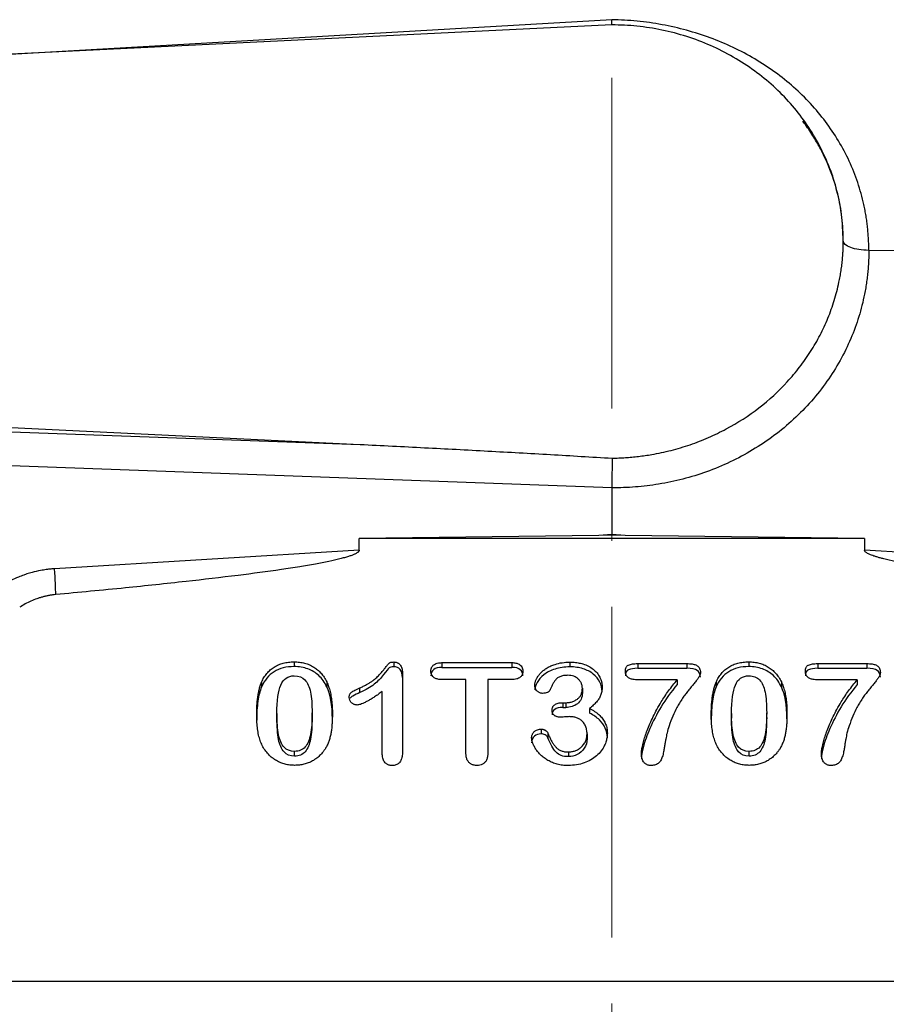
# Model space of a CAD drawing. Header units: inches. Extents: x 0.6 to 16.3, y 0.2 to 11.5.
# Tile 18 of 21: x 12 to 13.3, y 7.5 to 9. Entities that reach past the tile are written whole.
import ezdxf

# ---------------------------------------------------------------- set-up
doc = ezdxf.new("R2010")
doc.units = ezdxf.units.IN
doc.header["$MEASUREMENT"] = 0
doc.linetypes.add('CENTERX2', pattern=[0.8, 0.5, -0.1, 0.1, -0.1])
doc.styles.add('SLDTEXTSTYLE0', font='TXT', dxfattribs={"width": 0.75})
doc.dimstyles.new('SLDDIMSTYLE1', dxfattribs={"dimtxt": 0.137795, "dimasz": 0.14, "dimexe": 0, "dimexo": 0.0625, "dimgap": 0.034449, "dimtad": 0, "dimdec": 1, "dimlfac": 1.5, "dimrnd": 1e-09, "dimzin": 4, "dimdsep": 46, "dimtxsty": 'SLDTEXTSTYLE0', "dimblk1": 'CLOSED', "dimblk2": 'CLOSED', "dimsah": 1, "dimcen": 0.09, "dimadec": 0, "dimazin": 1, "dimtfac": 1, "dimtdec": 1, "dimtofl": 0, "dimtmove": 0, "dimatfit": 3, "dimldrblk": 'CLOSED', "dimfxl": 0, "dimfrac": 2, "dimtolj": 1, "dimtzin": 12, "dimarcsym": 0})

# ---------------------------------------------------------------- blocks, each defined once
blk = doc.blocks.new('_Closed')
at = {"color": 0, "linetype": 'ByBlock', "lineweight": -2}
for p, q in [((-1, 0.166667), (0, 0)), ((-1, 0.166667), (-1, -0.166667)), ((0, 0), (-1, -0.166667)), ((0, 0), (-1, 0))]:
    blk.add_line(p, q, dxfattribs=at)
blk = doc.blocks.new('_D_1')
at = {"color": 7, "linetype": 'Continuous', "lineweight": 0}
for p, q in [((14.2036, 11.0512), (14.1617, 11.0512)), ((14.1617, 11.0512), (14.1617, 10.8324)), ((14.5091, 11.0512), (14.5511, 11.0512)), ((14.5511, 11.0512), (14.5511, 10.8324)), ((12.9272, 9.6685), (12.9272, 10.8921)), ((15.6222, 8.3774), (15.6222, 10.8921)), ((12.9272, 10.8527), (14.0408, 10.8527)), ((15.6222, 10.8527), (14.6719, 10.8527)), ((14.1617, 10.8324), (14.2036, 10.8324)), ((14.5511, 10.8324), (14.5091, 10.8324))]:
    blk.add_line(p, q, dxfattribs=at)
at = {"color": 7, "linetype": 'Continuous', "lineweight": 18, "xscale": 0.14, "yscale": 0.14}
for p, rotation in [((12.9272, 10.8527), 180.0000000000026), ((15.6222, 10.8527), 2.59533262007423e-12)]:
    blk.add_blockref('_Closed', p, dxfattribs=dict(at, rotation=rotation))
at = {"color": 7, "linetype": 'Continuous', "lineweight": 18, "char_height": 0.1378, "attachment_point": 1, "style": 'SLDTEXTSTYLE0'}
for s, insert in [('103', (14.2036, 11.01)), ('4.0', (14.2291, 10.8039))]:
    blk.add_mtext(s, dxfattribs=dict(at, insert=insert))

msp = doc.modelspace()

# ---------------------------------------------------------------- linework, layer by layer
at = {"color": 7, "linetype": 'CENTERX2', "lineweight": 18}
msp.add_line((12.9272, 4.425), (12.9272, 11.1056), dxfattribs=at)
at = {"color": 8, "linetype": 'Continuous', "lineweight": 25}
msp.add_line((12.9272, 9.0131), (12.0179, 8.9607), dxfattribs=at)
at = {"color": 7, "linetype": 'Continuous', "lineweight": 25}
for p, q in [((12.9273, 9.0051), (12.9273, 9.0131)), ((12.9272, 9.0052), (11.0806, 8.9148)), ((13.277, 8.6785), (13.277, 8.6786)), ((13.8494, 8.6575), (13.3156, 8.6642)), ((11.0806, 8.4424), (12.5468, 8.3707)), ((12.0057, 8.3904), (12.5468, 8.3707)), ((12.9272, 8.3052), (12.005, 8.3388)), ((12.9272, 8.3052), (12.9272, 8.2344)), ((12.9073, 8.2331), (12.5454, 8.2286)), ((12.5454, 8.2109), (12.5454, 8.2286)), ((13.309, 8.2286), (12.5454, 8.2286)), ((12.9272, 8.2344), (12.9073, 8.2331)), ((12.9272, 8.2334), (12.9073, 8.2331)), ((12.9471, 8.2331), (12.9272, 8.2344)), ((12.9471, 8.2331), (12.9272, 8.2334)), ((13.309, 8.2286), (12.9471, 8.2331)), ((13.309, 8.2286), (13.309, 8.2109)), ((12.5454, 8.2109), (12.085, 8.1826)), ((13.7695, 8.1826), (13.309, 8.2109)), ((12.4469, 8.0419), (12.4469, 8.0347)), ((12.5976, 8.0417), (12.5976, 8.0345)), ((13.134, 8.0419), (13.134, 8.0347)), ((12.6704, 8.0407), (12.7759, 8.0407)), ((12.6704, 8.0407), (12.6704, 8.0335)), ((12.6704, 8.0335), (12.7759, 8.0335)), ((12.7759, 8.0407), (12.7759, 8.0335)), ((12.8637, 8.0414), (12.8637, 8.0343)), ((12.9663, 8.0392), (13.0407, 8.0392)), ((12.9663, 8.0392), (12.9663, 8.0321)), ((12.9663, 8.0321), (13.0407, 8.0321)), ((13.0407, 8.0392), (13.0407, 8.0321)), ((13.2383, 8.0392), (13.3128, 8.0392)), ((13.2383, 8.0392), (13.2383, 8.0321)), ((13.2383, 8.0321), (13.3128, 8.0321)), ((13.3128, 8.0392), (13.3128, 8.0321)), ((12.6107, 8.0256), (12.6107, 7.9061)), ((12.7066, 8.0151), (12.6704, 8.0151)), ((12.7066, 7.9039), (12.7066, 8.0151)), ((12.7397, 8.0151), (12.7397, 7.9039)), ((12.7759, 8.0151), (12.7397, 8.0151)), ((13.0261, 8.0147), (12.9663, 8.0147)), ((13.0261, 8.0147), (13.0261, 8.0076)), ((13.2982, 8.0147), (13.2383, 8.0147)), ((13.2982, 8.0147), (13.2982, 8.0076)), ((12.3977, 8.0111), (12.3977, 8.004)), ((12.4963, 8.0115), (12.4963, 8.0043)), ((12.5463, 7.9954), (12.5463, 8.0025)), ((12.5803, 7.902), (12.5803, 7.997)), ((12.8826, 8.0019), (12.8826, 7.9948)), ((13.0848, 8.0111), (13.0848, 8.004)), ((13.1834, 8.0115), (13.1834, 8.0043)), ((12.8529, 7.9801), (12.8574, 7.9801)), ((12.8529, 7.9801), (12.8529, 7.9729)), ((12.8529, 7.9729), (12.8574, 7.9729)), ((12.8574, 7.9801), (12.8574, 7.9729)), ((12.8936, 7.9714), (12.8936, 7.9642)), ((12.421, 7.964), (12.421, 7.9569)), ((12.4741, 7.9577), (12.4741, 7.9649)), ((13.1081, 7.964), (13.1081, 7.9569)), ((13.1612, 7.9577), (13.1612, 7.9649)), ((12.8205, 7.9401), (12.8205, 7.933)), ((12.8304, 7.9342), (12.8304, 7.9271)), ((12.8897, 7.9328), (12.8897, 7.9256)), ((12.4475, 7.8993), (12.4475, 7.9065)), ((12.8615, 7.9056), (12.8615, 7.8985)), ((13.1346, 7.8993), (13.1346, 7.9065)), ((11.7987, 7.559), (14.0551, 7.559))]:
    msp.add_line(p, q, dxfattribs=at)
for points, knots in [([(13.3156, 8.6642), (13.3156, 8.6671), (13.3155, 8.6729), (13.3151, 8.6816), (13.3146, 8.6903), (13.3137, 8.699), (13.3127, 8.7076), (13.3114, 8.7162), (13.3099, 8.7248), (13.3064, 8.7419), (13.2994, 8.767), (13.2866, 8.7993), (13.2703, 8.8302), (13.2441, 8.869), (13.2036, 8.9128), (13.1543, 8.9485), (13.1107, 8.9716), (13.0762, 8.9861), (13.0402, 8.9976), (13.0094, 9.0047), (12.9843, 9.0088), (12.9654, 9.011), (12.9463, 9.0126), (12.9336, 9.0129), (12.9272, 9.0131)], [0, 0, 0, 0, 0.015445, 0.030884, 0.046324, 0.061776, 0.07725, 0.092756, 0.108303, 0.123901, 0.185893, 0.247975, 0.310053, 0.372289, 0.496882, 0.622072, 0.684944, 0.747856, 0.810832, 0.873842, 0.905346, 0.936824, 0.96835, 1, 1, 1, 1]), ([(13.2705, 8.6159), (13.2711, 8.6189), (13.2722, 8.6247), (13.2737, 8.6335), (13.2749, 8.6423), (13.2758, 8.6511), (13.2765, 8.66), (13.2769, 8.6689), (13.277, 8.6778), (13.2768, 8.6958), (13.2745, 8.7231), (13.267, 8.7589), (13.2553, 8.7937), (13.2345, 8.8377), (13.1994, 8.8878), (13.1534, 8.9297), (13.1112, 8.9571), (13.0768, 8.9745), (13.0406, 8.9883), (13.0094, 8.9964), (12.9841, 9.001), (12.9652, 9.0034), (12.9463, 9.0049), (12.9336, 9.0051), (12.9272, 9.0052)], [0, 0, 0, 0, 0.015487, 0.030939, 0.046367, 0.061783, 0.077198, 0.092624, 0.108072, 0.123553, 0.186827, 0.250123, 0.313397, 0.376693, 0.500006, 0.623318, 0.686592, 0.749888, 0.813162, 0.876458, 0.907377, 0.938212, 0.969056, 1, 1, 1, 1]), ([(13.2705, 8.6159), (13.2711, 8.6189), (13.2723, 8.6248), (13.2737, 8.6337), (13.2749, 8.6426), (13.2758, 8.6516), (13.2765, 8.6606), (13.2769, 8.6695), (13.2769, 8.6755), (13.277, 8.6785)], [0, 0, 0, 0, 0.143241, 0.286354, 0.429339, 0.572196, 0.714925, 0.857526, 1, 1, 1, 1]), ([(13.3156, 8.6642), (13.3156, 8.661), (13.3155, 8.6547), (13.3151, 8.6452), (13.3144, 8.6358), (13.3135, 8.6263), (13.3123, 8.6169), (13.3109, 8.6075), (13.3076, 8.5898), (13.3011, 8.5639), (13.2887, 8.5302), (13.2727, 8.4974), (13.246, 8.455), (13.2039, 8.4069), (13.152, 8.3681), (13.1063, 8.3436), (13.071, 8.329), (13.0348, 8.3178), (13.0045, 8.3114), (12.9804, 8.308), (12.9628, 8.3063), (12.945, 8.3052), (12.9332, 8.3052), (12.9272, 8.3052)], [0, 0, 0, 0, 0.016684, 0.0333388, 0.0499756, 0.0666059, 0.0832409, 0.0998921, 0.1165708, 0.1783097, 0.2400731, 0.3043777, 0.3687081, 0.4999063, 0.6311209, 0.6954479, 0.7598008, 0.8215713, 0.8833664, 0.9125422, 0.9416657, 0.9707981, 1, 1, 1, 1]), ([(12.9275, 8.35), (12.9308, 8.35), (12.9375, 8.3502), (12.9476, 8.3507), (12.9576, 8.3515), (12.9675, 8.3526), (12.9775, 8.3539), (12.994, 8.3565), (13.0169, 8.3614), (13.0456, 8.37), (13.0734, 8.3808), (13.1091, 8.3981), (13.1506, 8.4249), (13.1865, 8.4579), (13.2114, 8.4875), (13.2279, 8.511), (13.2423, 8.5358), (13.2523, 8.5574), (13.259, 8.5751), (13.2635, 8.5885), (13.2674, 8.6022), (13.2694, 8.6113), (13.2705, 8.6159)], [0, 0, 0, 0, 0.020874, 0.041712, 0.06253, 0.083345, 0.104173, 0.12503, 0.187464, 0.249901, 0.312456, 0.375009, 0.499679, 0.62469, 0.687215, 0.749736, 0.812312, 0.87489, 0.906187, 0.937433, 0.968684, 1, 1, 1, 1]), ([(12.5468, 8.3707), (12.5792, 8.3691), (12.6436, 8.3659), (12.7395, 8.3608), (12.834, 8.3555), (12.8965, 8.3518), (12.9275, 8.35)], [0, 0, 0, 0, 0.2554749, 0.5072983, 0.7554725, 1, 1, 1, 1]), ([(12.9275, 8.3501), (12.9275, 8.3493), (12.9275, 8.3478), (12.9275, 8.3453), (12.9275, 8.3425), (12.9275, 8.3396), (12.9275, 8.3364), (12.9275, 8.333), (12.9274, 8.3294), (12.9274, 8.3254), (12.9273, 8.3209), (12.9273, 8.316), (12.9272, 8.3106), (12.9272, 8.3071), (12.9272, 8.3052)], [0, 0, 0, 0, 0.067685, 0.13665, 0.206866, 0.278316, 0.351009, 0.425005, 0.500378, 0.581378, 0.671895, 0.771883, 0.881258, 1, 1, 1, 1]), ([(12.5454, 8.2109), (12.5454, 8.2107), (12.5453, 8.2101), (12.5449, 8.2093), (12.5443, 8.2086), (12.5435, 8.2078), (12.5425, 8.207), (12.5412, 8.2062), (12.5397, 8.2054), (12.538, 8.2045), (12.5361, 8.2037), (12.5339, 8.2029), (12.5315, 8.202), (12.5289, 8.2011), (12.526, 8.2002), (12.5229, 8.1994), (12.5196, 8.1985), (12.5119, 8.1965), (12.4984, 8.1934), (12.4781, 8.1895), (12.4542, 8.1855), (12.4152, 8.1795), (12.358, 8.1719), (12.2794, 8.1628), (12.1876, 8.1531), (12.1219, 8.1469), (12.0869, 8.1436)], [0, 0, 0, 0, 0.001753, 0.003661, 0.005827, 0.00832, 0.011186, 0.014454, 0.018147, 0.022276, 0.026854, 0.031886, 0.037379, 0.043337, 0.049764, 0.056661, 0.064031, 0.071875, 0.108516, 0.15287, 0.204977, 0.264856, 0.40639, 0.576068, 0.773929, 1, 1, 1, 1]), ([(13.7675, 8.1436), (13.747, 8.1455), (13.7073, 8.1493), (13.65, 8.1549), (13.597, 8.1605), (13.5483, 8.1659), (13.5039, 8.1711), (13.4638, 8.1762), (13.4294, 8.181), (13.4003, 8.1855), (13.3763, 8.1895), (13.356, 8.1934), (13.3419, 8.1966), (13.3329, 8.199), (13.3279, 8.2004), (13.3235, 8.2018), (13.3197, 8.2031), (13.3165, 8.2045), (13.3139, 8.2058), (13.3118, 8.2071), (13.3103, 8.2083), (13.3093, 8.2096), (13.3091, 8.2105), (13.309, 8.2109)], [0, 0, 0, 0, 0.132628, 0.256047, 0.37026, 0.475271, 0.571087, 0.657715, 0.735165, 0.795018, 0.847115, 0.891481, 0.92815, 0.940474, 0.951585, 0.961491, 0.970206, 0.977748, 0.984144, 0.98944, 0.99372, 0.99714, 1, 1, 1, 1]), ([(12.085, 8.1826), (12.0831, 8.1825), (12.079, 8.1822), (12.0719, 8.1814), (12.0623, 8.1798), (12.0526, 8.1776), (12.0441, 8.1751), (12.0372, 8.1728), (12.029, 8.1696), (12.0177, 8.1645), (12.0096, 8.1597), (12.005, 8.157)], [0, 0, 0, 0, 0.064682, 0.147308, 0.248939, 0.406653, 0.500055, 0.560465, 0.663851, 0.810501, 1, 1, 1, 1]), ([(12.0869, 8.1436), (12.0853, 8.1435), (12.082, 8.1431), (12.0771, 8.1424), (12.0723, 8.1414), (12.0676, 8.1403), (12.0629, 8.139), (12.0567, 8.1369), (12.0491, 8.1339), (12.0404, 8.1296), (12.0349, 8.1262), (12.0322, 8.1245)], [0, 0, 0, 0, 0.083673, 0.167006, 0.250154, 0.333276, 0.416526, 0.500063, 0.666838, 0.833061, 1, 1, 1, 1]), ([(12.3977, 8.0111), (12.3983, 8.0123), (12.3994, 8.0148), (12.4013, 8.0182), (12.4035, 8.0214), (12.4058, 8.0244), (12.4083, 8.0272), (12.4109, 8.0297), (12.4138, 8.032), (12.4179, 8.0348), (12.4234, 8.0377), (12.4307, 8.0401), (12.4386, 8.0416), (12.444, 8.0418), (12.4469, 8.0419)], [0, 0, 0, 0, 0.067872, 0.133568, 0.19738, 0.259627, 0.320651, 0.380817, 0.440504, 0.500101, 0.619228, 0.740342, 0.866392, 1, 1, 1, 1]), ([(12.4469, 8.0419), (12.4483, 8.0419), (12.451, 8.0418), (12.4551, 8.0415), (12.459, 8.0408), (12.4628, 8.04), (12.4665, 8.0389), (12.47, 8.0376), (12.4734, 8.036), (12.4776, 8.0335), (12.4826, 8.0299), (12.4879, 8.0246), (12.4925, 8.0185), (12.495, 8.0139), (12.4963, 8.0115)], [0, 0, 0, 0, 0.066815, 0.131673, 0.194865, 0.256703, 0.317523, 0.377675, 0.437524, 0.497439, 0.615692, 0.737167, 0.864504, 1, 1, 1, 1]), ([(12.5463, 8.0025), (12.548, 8.0033), (12.5514, 8.0048), (12.5562, 8.0073), (12.5605, 8.0098), (12.5644, 8.0123), (12.5687, 8.0155), (12.5732, 8.0195), (12.578, 8.0245), (12.5819, 8.0292), (12.585, 8.0332), (12.5873, 8.0361), (12.589, 8.0382), (12.5903, 8.0397), (12.5916, 8.0407), (12.5933, 8.0413), (12.5953, 8.0416), (12.5968, 8.0416), (12.5976, 8.0417)], [0, 0, 0, 0, 0.085384, 0.165416, 0.240281, 0.310206, 0.375466, 0.480105, 0.584628, 0.68966, 0.761197, 0.818056, 0.860253, 0.887826, 0.909043, 0.93401, 0.96407, 1, 1, 1, 1]), ([(12.5976, 8.0417), (12.5983, 8.0416), (12.5995, 8.0416), (12.6013, 8.0412), (12.603, 8.0406), (12.6045, 8.0398), (12.6059, 8.0387), (12.6081, 8.0364), (12.6103, 8.032), (12.6106, 8.0279), (12.6107, 8.0256)], [0, 0, 0, 0, 0.079284, 0.154584, 0.227617, 0.300263, 0.374432, 0.45192, 0.70185, 1, 1, 1, 1]), ([(13.0848, 8.0111), (13.0854, 8.0123), (13.0865, 8.0148), (13.0884, 8.0182), (13.0906, 8.0214), (13.0929, 8.0244), (13.0953, 8.0272), (13.098, 8.0297), (13.1009, 8.032), (13.1049, 8.0348), (13.1105, 8.0377), (13.1178, 8.0401), (13.1257, 8.0416), (13.1311, 8.0418), (13.134, 8.0419)], [0, 0, 0, 0, 0.067872, 0.133568, 0.19738, 0.259627, 0.320651, 0.380817, 0.440504, 0.500101, 0.619228, 0.740342, 0.866392, 1, 1, 1, 1]), ([(13.134, 8.0419), (13.1354, 8.0419), (13.1381, 8.0418), (13.1422, 8.0415), (13.1461, 8.0408), (13.1499, 8.04), (13.1536, 8.0389), (13.1571, 8.0376), (13.1605, 8.036), (13.1647, 8.0335), (13.1697, 8.0299), (13.175, 8.0246), (13.1796, 8.0185), (13.1821, 8.0139), (13.1834, 8.0115)], [0, 0, 0, 0, 0.066815, 0.131673, 0.194865, 0.256703, 0.317523, 0.377675, 0.437524, 0.497439, 0.615692, 0.737167, 0.864504, 1, 1, 1, 1]), ([(12.4469, 8.0347), (12.4352, 8.0347), (12.4252, 8.0321), (12.4085, 8.0217), (12.4021, 8.014), (12.3977, 8.004)], [-2, -2, -2, -2, -1, -1, 0, 0, 0, 0]), ([(12.4963, 8.0043), (12.493, 8.011), (12.489, 8.0166), (12.4795, 8.0255), (12.474, 8.0289), (12.4615, 8.0336), (12.4545, 8.0347), (12.4469, 8.0347)], [-3, -3, -3, -3, -2, -2, -1, -1, 0, 0, 0, 0]), ([(12.5976, 8.0345), (12.5941, 8.0345), (12.5917, 8.0339), (12.5892, 8.0314), (12.5865, 8.028), (12.5781, 8.0172), (12.5733, 8.0123), (12.5626, 8.0035), (12.5553, 7.9993), (12.5463, 7.9954)], [-4, -4, -4, -4, -3, -3, -2, -2, -1, -1, 0, 0, 0, 0]), ([(12.6107, 8.0184), (12.6107, 8.0234), (12.6095, 8.0273), (12.6048, 8.0331), (12.6016, 8.0345), (12.5976, 8.0345)], [-2, -2, -2, -2, -1, -1, 0, 0, 0, 0]), ([(12.6536, 8.0279), (12.6536, 8.0285), (12.6537, 8.0298), (12.6541, 8.0316), (12.6547, 8.0332), (12.6555, 8.0347), (12.6566, 8.0361), (12.6589, 8.0382), (12.6636, 8.0404), (12.668, 8.0406), (12.6704, 8.0407)], [0, 0, 0, 0, 0.083363, 0.161969, 0.237282, 0.310962, 0.384782, 0.460502, 0.703623, 1, 1, 1, 1]), ([(12.6704, 8.0335), (12.665, 8.0335), (12.6608, 8.0324), (12.6551, 8.0278), (12.6536, 8.0247), (12.6536, 8.0207)], [-2, -2, -2, -2, -1, -1, 0, 0, 0, 0]), ([(12.6704, 8.0151), (12.6693, 8.0151), (12.6673, 8.0152), (12.6644, 8.0156), (12.6618, 8.0163), (12.6596, 8.0173), (12.6573, 8.0188), (12.6553, 8.0211), (12.6538, 8.0243), (12.6537, 8.0267), (12.6536, 8.0279)], [0, 0, 0, 0, 0.1317816, 0.2505614, 0.3580534, 0.4565624, 0.549067, 0.6952059, 0.8413754, 1, 1, 1, 1]), ([(12.7759, 8.0407), (12.777, 8.0407), (12.7791, 8.0406), (12.7821, 8.0402), (12.7846, 8.0395), (12.7869, 8.0385), (12.7891, 8.0369), (12.7912, 8.0346), (12.7926, 8.0314), (12.7928, 8.0291), (12.7929, 8.0279)], [0, 0, 0, 0, 0.133219, 0.25309, 0.361369, 0.460426, 0.553346, 0.699642, 0.844505, 1, 1, 1, 1]), ([(12.7929, 8.0207), (12.7929, 8.0245), (12.7915, 8.0276), (12.786, 8.0323), (12.7817, 8.0335), (12.7759, 8.0335)], [-2, -2, -2, -2, -1, -1, 0, 0, 0, 0]), ([(12.7929, 8.0279), (12.7928, 8.0273), (12.7928, 8.0261), (12.7924, 8.0243), (12.7919, 8.0227), (12.791, 8.0212), (12.79, 8.0198), (12.7877, 8.0176), (12.783, 8.0154), (12.7785, 8.0152), (12.7759, 8.0151)], [0, 0, 0, 0, 0.0813365, 0.1583226, 0.2323327, 0.3049102, 0.3776899, 0.4522932, 0.6949095, 1, 1, 1, 1]), ([(12.8107, 8.0065), (12.8107, 8.0071), (12.8108, 8.0084), (12.8111, 8.0103), (12.8116, 8.0122), (12.8123, 8.0141), (12.8131, 8.016), (12.8146, 8.0187), (12.8169, 8.0221), (12.8203, 8.0259), (12.8245, 8.0296), (12.8294, 8.033), (12.8351, 8.0359), (12.8426, 8.0387), (12.8522, 8.041), (12.8598, 8.0413), (12.8637, 8.0414)], [0, 0, 0, 0, 0.027611, 0.055975, 0.085334, 0.115906, 0.147883, 0.181434, 0.252001, 0.327108, 0.407882, 0.493426, 0.583792, 0.680406, 0.834347, 1, 1, 1, 1]), ([(12.8637, 8.0343), (12.8555, 8.0343), (12.8481, 8.0332), (12.8346, 8.0288), (12.829, 8.0259), (12.82, 8.0187), (12.8165, 8.0149), (12.8119, 8.0068), (12.8107, 8.003), (12.8107, 7.9994)], [-4, -4, -4, -4, -3, -3, -2, -2, -1, -1, 0, 0, 0, 0]), ([(12.8637, 8.0414), (12.8651, 8.0414), (12.868, 8.0414), (12.8721, 8.041), (12.8761, 8.0405), (12.8799, 8.0397), (12.8853, 8.0382), (12.892, 8.0356), (12.8992, 8.031), (12.9051, 8.0253), (12.9089, 8.0194), (12.9111, 8.0139), (12.9123, 8.0089), (12.9124, 8.0055), (12.9125, 8.0038)], [0, 0, 0, 0, 0.060356, 0.118779, 0.175482, 0.230695, 0.284672, 0.413641, 0.536787, 0.654573, 0.768771, 0.844613, 0.921158, 1, 1, 1, 1]), ([(12.9125, 7.9966), (12.9125, 8.0019), (12.9114, 8.0068), (12.9069, 8.016), (12.9035, 8.02), (12.8948, 8.027), (12.8896, 8.0296), (12.8776, 8.0333), (12.871, 8.0343), (12.8637, 8.0343)], [-4, -4, -4, -4, -3, -3, -2, -2, -1, -1, 0, 0, 0, 0]), ([(12.9476, 8.0279), (12.9477, 8.0286), (12.9477, 8.0301), (12.9481, 8.032), (12.9488, 8.0338), (12.9498, 8.0352), (12.951, 8.0363), (12.9529, 8.0373), (12.9554, 8.0381), (12.9586, 8.0388), (12.9622, 8.0392), (12.9649, 8.0392), (12.9663, 8.0392)], [0, 0, 0, 0, 0.09329, 0.176397, 0.251248, 0.320467, 0.387343, 0.455504, 0.567011, 0.693845, 0.837772, 1, 1, 1, 1]), ([(12.9663, 8.0321), (12.9604, 8.0321), (12.9558, 8.0314), (12.9493, 8.0286), (12.9476, 8.0255), (12.9476, 8.0207)], [-2, -2, -2, -2, -1, -1, 0, 0, 0, 0]), ([(12.9663, 8.0147), (12.9651, 8.0148), (12.9628, 8.0148), (12.9597, 8.0152), (12.9568, 8.0158), (12.9544, 8.0167), (12.9521, 8.0179), (12.9502, 8.0197), (12.9487, 8.022), (12.9478, 8.0248), (12.9477, 8.0268), (12.9476, 8.0279)], [0, 0, 0, 0, 0.13265, 0.252264, 0.36005, 0.457649, 0.54727, 0.652763, 0.758783, 0.872558, 1, 1, 1, 1]), ([(13.0407, 8.0392), (13.0421, 8.0392), (13.0446, 8.0392), (13.0482, 8.0388), (13.0514, 8.0382), (13.054, 8.0373), (13.0564, 8.0361), (13.0585, 8.0344), (13.06, 8.0319), (13.0609, 8.029), (13.061, 8.0269), (13.061, 8.0257)], [0, 0, 0, 0, 0.141423, 0.267, 0.377734, 0.475089, 0.561213, 0.660904, 0.762573, 0.873674, 1, 1, 1, 1]), ([(13.061, 8.0186), (13.061, 8.0234), (13.0594, 8.0268), (13.0531, 8.031), (13.0479, 8.0321), (13.0407, 8.0321)], [-2, -2, -2, -2, -1, -1, 0, 0, 0, 0]), ([(13.134, 8.0347), (13.1223, 8.0347), (13.1123, 8.0321), (13.0956, 8.0217), (13.0892, 8.014), (13.0848, 8.004)], [-2, -2, -2, -2, -1, -1, 0, 0, 0, 0]), ([(13.1834, 8.0043), (13.1801, 8.011), (13.1761, 8.0166), (13.1666, 8.0255), (13.1611, 8.0289), (13.1486, 8.0336), (13.1416, 8.0347), (13.134, 8.0347)], [-3, -3, -3, -3, -2, -2, -1, -1, 0, 0, 0, 0]), ([(13.2197, 8.0279), (13.2197, 8.0286), (13.2198, 8.0301), (13.2202, 8.032), (13.2208, 8.0338), (13.2218, 8.0352), (13.2231, 8.0363), (13.2249, 8.0373), (13.2274, 8.0381), (13.2306, 8.0388), (13.2343, 8.0392), (13.2369, 8.0392), (13.2383, 8.0392)], [0, 0, 0, 0, 0.09329, 0.176397, 0.251248, 0.320467, 0.387343, 0.455504, 0.567011, 0.693845, 0.837772, 1, 1, 1, 1]), ([(13.2383, 8.0321), (13.2324, 8.0321), (13.2279, 8.0314), (13.2213, 8.0286), (13.2197, 8.0255), (13.2197, 8.0207)], [-2, -2, -2, -2, -1, -1, 0, 0, 0, 0]), ([(13.2383, 8.0147), (13.2371, 8.0148), (13.2349, 8.0148), (13.2317, 8.0152), (13.2289, 8.0158), (13.2264, 8.0167), (13.2242, 8.0179), (13.2222, 8.0197), (13.2207, 8.022), (13.2198, 8.0248), (13.2197, 8.0268), (13.2197, 8.0279)], [0, 0, 0, 0, 0.13265, 0.252264, 0.36005, 0.457649, 0.54727, 0.652763, 0.758783, 0.872558, 1, 1, 1, 1]), ([(13.3128, 8.0392), (13.3141, 8.0392), (13.3167, 8.0392), (13.3203, 8.0388), (13.3234, 8.0382), (13.3261, 8.0373), (13.3285, 8.0361), (13.3305, 8.0344), (13.332, 8.0319), (13.3329, 8.029), (13.333, 8.0269), (13.3331, 8.0257)], [0, 0, 0, 0, 0.141423, 0.267, 0.377734, 0.475089, 0.561213, 0.660904, 0.762573, 0.873674, 1, 1, 1, 1]), ([(13.3331, 8.0186), (13.3331, 8.0234), (13.3315, 8.0268), (13.3251, 8.031), (13.3199, 8.0321), (13.3128, 8.0321)], [-2, -2, -2, -2, -1, -1, 0, 0, 0, 0]), ([(12.421, 7.964), (12.421, 7.9834), (12.4229, 7.9976), (12.4306, 8.0161), (12.4374, 8.0208), (12.4473, 8.0208)], [-2, -2, -2, -2, -1, -1, 0, 0, 0, 0]), ([(12.4473, 8.0208), (12.4541, 8.0208), (12.4595, 8.0187), (12.4673, 8.0104), (12.4701, 8.0043), (12.4733, 7.988), (12.4741, 7.9776), (12.4741, 7.9649)], [-3, -3, -3, -3, -2, -2, -1, -1, 0, 0, 0, 0]), ([(12.8606, 8.0215), (12.8595, 8.0215), (12.8573, 8.0214), (12.8542, 8.0211), (12.8513, 8.0204), (12.8486, 8.0195), (12.8462, 8.0183), (12.8441, 8.0168), (12.842, 8.0146), (12.8398, 8.0115), (12.8375, 8.0075), (12.8354, 8.0031), (12.834, 8.0002), (12.8333, 7.9988)], [0, 0, 0, 0, 0.086169, 0.164812, 0.236677, 0.308199, 0.379261, 0.443443, 0.505337, 0.614927, 0.742594, 0.874536, 1, 1, 1, 1]), ([(12.8826, 8.0019), (12.8826, 8.0027), (12.8825, 8.0042), (12.8822, 8.0063), (12.8815, 8.0084), (12.8807, 8.0104), (12.8796, 8.0123), (12.8782, 8.014), (12.8763, 8.0162), (12.8735, 8.0184), (12.8697, 8.0202), (12.8653, 8.0213), (12.8622, 8.0214), (12.8606, 8.0215)], [0, 0, 0, 0, 0.070498, 0.13895, 0.20617, 0.273019, 0.340369, 0.409078, 0.479949, 0.604041, 0.728259, 0.858524, 1, 1, 1, 1]), ([(12.9719, 7.9026), (12.972, 7.9036), (12.972, 7.9056), (12.9724, 7.9089), (12.973, 7.9126), (12.9739, 7.9166), (12.9752, 7.9221), (12.9774, 7.9294), (12.9807, 7.9385), (12.9848, 7.9486), (12.9897, 7.9592), (12.9954, 7.9702), (13.0029, 7.9833), (13.0129, 7.9985), (13.0216, 8.0092), (13.0261, 8.0147)], [0, 0, 0, 0, 0.0232819, 0.0496835, 0.0792869, 0.1121503, 0.148316, 0.2161469, 0.2936268, 0.3809225, 0.4748989, 0.5727061, 0.6745365, 0.8335328, 1, 1, 1, 1]), ([(13.061, 8.0257), (13.061, 8.0253), (13.061, 8.0244), (13.0606, 8.0229), (13.06, 8.0214), (13.0592, 8.0198), (13.0581, 8.018), (13.0569, 8.0161), (13.0547, 8.0132), (13.0514, 8.0091), (13.0471, 8.0038), (13.0426, 7.9984), (13.0382, 7.9928), (13.0339, 7.9866), (13.0295, 7.9799), (13.0244, 7.971), (13.0189, 7.9595), (13.0155, 7.95), (13.0137, 7.945)], [0, 0, 0, 0, 0.014103, 0.02978, 0.047279, 0.066778, 0.088405, 0.112256, 0.1384, 0.204409, 0.276075, 0.353402, 0.424586, 0.502207, 0.594049, 0.677321, 0.828789, 1, 1, 1, 1]), ([(13.1081, 7.964), (13.1081, 7.9834), (13.11, 7.9976), (13.1177, 8.0161), (13.1245, 8.0208), (13.1343, 8.0208)], [-2, -2, -2, -2, -1, -1, 0, 0, 0, 0]), ([(13.1343, 8.0208), (13.1412, 8.0208), (13.1466, 8.0187), (13.1544, 8.0104), (13.1571, 8.0043), (13.1604, 7.988), (13.1612, 7.9776), (13.1612, 7.9649)], [-3, -3, -3, -3, -2, -2, -1, -1, 0, 0, 0, 0]), ([(13.244, 7.9026), (13.244, 7.9036), (13.2441, 7.9056), (13.2445, 7.9089), (13.2451, 7.9126), (13.2459, 7.9166), (13.2473, 7.9221), (13.2494, 7.9294), (13.2527, 7.9385), (13.2568, 7.9486), (13.2617, 7.9592), (13.2674, 7.9702), (13.275, 7.9833), (13.2849, 7.9985), (13.2937, 8.0092), (13.2982, 8.0147)], [0, 0, 0, 0, 0.023282, 0.049684, 0.079287, 0.11215, 0.148316, 0.216147, 0.293627, 0.380922, 0.474899, 0.572706, 0.674536, 0.833533, 1, 1, 1, 1]), ([(13.3331, 8.0257), (13.3331, 8.0253), (13.333, 8.0244), (13.3326, 8.0229), (13.332, 8.0214), (13.3312, 8.0198), (13.3302, 8.018), (13.3289, 8.0161), (13.3267, 8.0132), (13.3234, 8.0091), (13.3192, 8.0038), (13.3147, 7.9984), (13.3102, 7.9928), (13.3059, 7.9866), (13.3016, 7.9799), (13.2964, 7.971), (13.291, 7.9595), (13.2876, 7.95), (13.2858, 7.945)], [0, 0, 0, 0, 0.014103, 0.02978, 0.047279, 0.066778, 0.088405, 0.112256, 0.1384, 0.204409, 0.276075, 0.353402, 0.424586, 0.502207, 0.594049, 0.677321, 0.828789, 1, 1, 1, 1]), ([(12.3904, 7.961), (12.3904, 7.964), (12.3904, 7.9698), (12.3909, 7.9781), (12.3916, 7.9859), (12.3927, 7.993), (12.394, 7.9996), (12.3956, 8.0056), (12.397, 8.0093), (12.3977, 8.0111)], [0, 0, 0, 0, 0.175715, 0.33999, 0.493053, 0.635185, 0.766737, 0.888154, 1, 1, 1, 1]), ([(12.3977, 8.004), (12.3952, 7.9979), (12.3934, 7.9907), (12.391, 7.9739), (12.3904, 7.9644), (12.3904, 7.9539)], [-2, -2, -2, -2, -1, -1, 0, 0, 0, 0]), ([(12.4963, 8.0115), (12.4968, 8.0104), (12.4978, 8.0082), (12.4991, 8.0047), (12.5003, 8.001), (12.5014, 7.9971), (12.5023, 7.9929), (12.5031, 7.9884), (12.5037, 7.9838), (12.5042, 7.9789), (12.5045, 7.9737), (12.5048, 7.9684), (12.5048, 7.9647), (12.5048, 7.9628)], [0, 0, 0, 0, 0.070895, 0.145264, 0.223335, 0.305304, 0.391341, 0.481593, 0.576188, 0.675235, 0.778832, 0.887062, 1, 1, 1, 1]), ([(12.5301, 7.9882), (12.5302, 7.9889), (12.5302, 7.9901), (12.5306, 7.992), (12.5314, 7.9936), (12.5324, 7.9949), (12.5339, 7.9962), (12.536, 7.9975), (12.5388, 7.999), (12.5423, 8.0008), (12.5449, 8.0019), (12.5463, 8.0025)], [0, 0, 0, 0, 0.0904002, 0.1726506, 0.2490428, 0.3224191, 0.3959725, 0.5028368, 0.638867, 0.8045073, 1, 1, 1, 1]), ([(12.5803, 7.997), (12.5783, 7.9956), (12.5744, 7.9928), (12.5688, 7.989), (12.5636, 7.9858), (12.5589, 7.983), (12.5547, 7.9807), (12.5509, 7.9789), (12.5475, 7.9776), (12.5446, 7.9768), (12.5428, 7.9767), (12.542, 7.9766)], [0, 0, 0, 0, 0.1710458, 0.3266483, 0.4669021, 0.5919361, 0.7019331, 0.7971625, 0.8780412, 0.9452538, 1, 1, 1, 1]), ([(12.8226, 7.9942), (12.822, 7.9942), (12.8209, 7.9943), (12.8192, 7.9947), (12.8175, 7.9954), (12.8159, 7.9964), (12.8141, 7.9978), (12.8122, 8), (12.8109, 8.0031), (12.8108, 8.0054), (12.8107, 8.0065)], [0, 0, 0, 0, 0.0887351, 0.1772175, 0.2678467, 0.3628597, 0.4642036, 0.6346669, 0.8088028, 1, 1, 1, 1]), ([(12.8333, 7.9988), (12.8331, 7.9985), (12.8327, 7.9977), (12.8318, 7.9968), (12.8307, 7.996), (12.8289, 7.9951), (12.8262, 7.9944), (12.8238, 7.9943), (12.8226, 7.9942)], [0, 0, 0, 0, 0.102663, 0.2077183, 0.3191774, 0.4404177, 0.7036096, 1, 1, 1, 1]), ([(12.8574, 7.9801), (12.8584, 7.9801), (12.8603, 7.9802), (12.863, 7.9805), (12.8657, 7.9811), (12.8683, 7.9819), (12.8707, 7.9829), (12.873, 7.9842), (12.8757, 7.986), (12.8786, 7.9887), (12.8809, 7.9926), (12.8824, 7.9971), (12.8825, 8.0003), (12.8826, 8.0019)], [0, 0, 0, 0, 0.07492, 0.147328, 0.217838, 0.287116, 0.355861, 0.424791, 0.494616, 0.614954, 0.734702, 0.861005, 1, 1, 1, 1]), ([(12.9125, 8.0038), (12.9124, 8.0026), (12.9124, 8.0004), (12.912, 7.9972), (12.9113, 7.9941), (12.9103, 7.9912), (12.9091, 7.9885), (12.9071, 7.985), (12.9038, 7.9808), (12.8991, 7.9759), (12.8955, 7.9729), (12.8936, 7.9714)], [0, 0, 0, 0, 0.0884578, 0.1732321, 0.2549172, 0.3341769, 0.4117375, 0.4883733, 0.6461396, 0.816004, 1, 1, 1, 1]), ([(13.0261, 8.0076), (13.0167, 7.9965), (13.0086, 7.9853), (12.995, 7.9627), (12.9893, 7.9518), (12.9802, 7.9305), (12.9769, 7.9213), (12.9729, 7.906), (12.9719, 7.8999), (12.9719, 7.8954)], [-4, -4, -4, -4, -3, -3, -2, -2, -1, -1, 0, 0, 0, 0]), ([(13.0775, 7.961), (13.0775, 7.964), (13.0775, 7.9698), (13.078, 7.9781), (13.0787, 7.9859), (13.0798, 7.993), (13.0811, 7.9996), (13.0827, 8.0056), (13.0841, 8.0093), (13.0848, 8.0111)], [0, 0, 0, 0, 0.175715, 0.33999, 0.493053, 0.635185, 0.766737, 0.888154, 1, 1, 1, 1]), ([(13.0848, 8.004), (13.0823, 7.9979), (13.0805, 7.9907), (13.0781, 7.9739), (13.0775, 7.9644), (13.0775, 7.9539)], [-2, -2, -2, -2, -1, -1, 0, 0, 0, 0]), ([(13.1834, 8.0115), (13.1839, 8.0104), (13.1849, 8.0082), (13.1862, 8.0047), (13.1874, 8.001), (13.1885, 7.9971), (13.1894, 7.9929), (13.1902, 7.9884), (13.1908, 7.9838), (13.1913, 7.9789), (13.1916, 7.9737), (13.1918, 7.9684), (13.1919, 7.9647), (13.1919, 7.9628)], [0, 0, 0, 0, 0.070895, 0.145264, 0.223335, 0.305304, 0.391341, 0.481593, 0.576188, 0.675235, 0.778832, 0.887062, 1, 1, 1, 1]), ([(13.2982, 8.0076), (13.2888, 7.9965), (13.2807, 7.9853), (13.2671, 7.9627), (13.2614, 7.9518), (13.2522, 7.9305), (13.249, 7.9213), (13.245, 7.906), (13.244, 7.8999), (13.244, 7.8954)], [-4, -4, -4, -4, -3, -3, -2, -2, -1, -1, 0, 0, 0, 0]), ([(12.542, 7.9766), (12.5414, 7.9766), (12.5402, 7.9767), (12.5384, 7.9771), (12.5368, 7.9778), (12.5352, 7.9788), (12.533, 7.9807), (12.5307, 7.9837), (12.5303, 7.9867), (12.5301, 7.9882)], [0, 0, 0, 0, 0.096932, 0.19209, 0.288192, 0.387878, 0.493519, 0.748829, 1, 1, 1, 1]), ([(12.5463, 7.9954), (12.5427, 7.9938), (12.5382, 7.9917), (12.5333, 7.9888), (12.5323, 7.9875), (12.5318, 7.9869)], [0, 0, 0, 0, 0.695593, 0.868811, 1, 1, 1, 1]), ([(12.8826, 7.9948), (12.8826, 7.9877), (12.8801, 7.9823), (12.8702, 7.9748), (12.8643, 7.9729), (12.8574, 7.9729)], [-2, -2, -2, -2, -1, -1, 0, 0, 0, 0]), ([(12.8368, 7.969), (12.8369, 7.9695), (12.8369, 7.9706), (12.8372, 7.9721), (12.8378, 7.9735), (12.8386, 7.9748), (12.8396, 7.976), (12.8418, 7.9779), (12.8463, 7.9798), (12.8505, 7.98), (12.8529, 7.9801)], [0, 0, 0, 0, 0.076366, 0.149149, 0.219907, 0.290333, 0.362141, 0.436954, 0.685276, 1, 1, 1, 1]), ([(12.8529, 7.9729), (12.8475, 7.9729), (12.8435, 7.9719), (12.8382, 7.9678), (12.8368, 7.9651), (12.8368, 7.9618)], [-2, -2, -2, -2, -1, -1, 0, 0, 0, 0]), ([(12.8498, 7.9581), (12.849, 7.9582), (12.8475, 7.9582), (12.8453, 7.9586), (12.8434, 7.9591), (12.8416, 7.9599), (12.8395, 7.9615), (12.8372, 7.9645), (12.837, 7.9674), (12.8368, 7.969)], [0, 0, 0, 0, 0.120694, 0.231276, 0.333565, 0.429852, 0.52287, 0.74791, 1, 1, 1, 1]), ([(12.8936, 7.9714), (12.8949, 7.9707), (12.8975, 7.9693), (12.9012, 7.967), (12.9045, 7.9647), (12.9075, 7.9621), (12.9102, 7.9595), (12.9126, 7.9568), (12.9147, 7.9539), (12.9164, 7.9509), (12.9179, 7.9477), (12.919, 7.9445), (12.9198, 7.9411), (12.9203, 7.9377), (12.9203, 7.9353), (12.9204, 7.9341)], [0, 0, 0, 0, 0.090279, 0.176604, 0.259331, 0.338871, 0.41568, 0.490268, 0.56319, 0.63504, 0.706438, 0.778017, 0.850404, 0.924208, 1, 1, 1, 1]), ([(12.3971, 7.9191), (12.3966, 7.9204), (12.3956, 7.923), (12.3944, 7.927), (12.3933, 7.9313), (12.3924, 7.9357), (12.3917, 7.9404), (12.3911, 7.9453), (12.3907, 7.9503), (12.3904, 7.9556), (12.3904, 7.9592), (12.3904, 7.961)], [0, 0, 0, 0, 0.095025, 0.193596, 0.295953, 0.402307, 0.512849, 0.627746, 0.747151, 0.871195, 1, 1, 1, 1]), ([(12.4475, 7.9065), (12.4409, 7.9065), (12.4356, 7.9086), (12.4279, 7.9171), (12.4251, 7.9234), (12.4218, 7.9402), (12.421, 7.9509), (12.421, 7.964)], [-3, -3, -3, -3, -2, -2, -1, -1, 0, 0, 0, 0]), ([(12.4475, 7.8993), (12.4409, 7.8993), (12.4356, 7.9014), (12.4279, 7.91), (12.4251, 7.9163), (12.4218, 7.933), (12.421, 7.9438), (12.421, 7.9569)], [-3, -3, -3, -3, -2, -2, -1, -1, 0, 0, 0, 0]), ([(12.4741, 7.9649), (12.4741, 7.9514), (12.4734, 7.9406), (12.4703, 7.924), (12.4676, 7.9176), (12.4598, 7.9087), (12.4544, 7.9065), (12.4475, 7.9065)], [-3, -3, -3, -3, -2, -2, -1, -1, 0, 0, 0, 0]), ([(12.4741, 7.9577), (12.4741, 7.9443), (12.4734, 7.9334), (12.4703, 7.9168), (12.4676, 7.9105), (12.4598, 7.9015), (12.4544, 7.8993), (12.4475, 7.8993)], [-3, -3, -3, -3, -2, -2, -1, -1, 0, 0, 0, 0]), ([(12.5048, 7.9628), (12.5048, 7.9601), (12.5047, 7.9548), (12.5043, 7.9471), (12.5036, 7.94), (12.5026, 7.9334), (12.5013, 7.9273), (12.4994, 7.9216), (12.4972, 7.9161), (12.4953, 7.9126), (12.4943, 7.9109)], [0, 0, 0, 0, 0.154958, 0.29892, 0.432098, 0.554758, 0.67022, 0.782393, 0.892046, 1, 1, 1, 1]), ([(12.8627, 7.959), (12.8617, 7.9589), (12.8594, 7.9589), (12.8558, 7.9586), (12.8525, 7.9582), (12.8505, 7.9582), (12.8498, 7.9581)], [0, 0, 0, 0, 0.219963, 0.534848, 0.832351, 1, 1, 1, 1]), ([(12.8897, 7.9328), (12.8897, 7.9339), (12.8896, 7.9361), (12.8892, 7.9393), (12.8885, 7.9423), (12.8874, 7.9451), (12.8861, 7.9476), (12.8845, 7.95), (12.8821, 7.9526), (12.8787, 7.9552), (12.874, 7.9574), (12.8685, 7.9588), (12.8647, 7.9589), (12.8627, 7.959)], [0, 0, 0, 0, 0.0827417, 0.1607383, 0.2346635, 0.3053074, 0.3735742, 0.4404646, 0.5070413, 0.6224475, 0.7394753, 0.8637493, 1, 1, 1, 1]), ([(12.9204, 7.9269), (12.9204, 7.9322), (12.9193, 7.9372), (12.9153, 7.9463), (12.9123, 7.9504), (12.9044, 7.9579), (12.8995, 7.9613), (12.8936, 7.9642)], [-3, -3, -3, -3, -2, -2, -1, -1, 0, 0, 0, 0]), ([(13.0842, 7.9191), (13.0837, 7.9204), (13.0827, 7.923), (13.0815, 7.927), (13.0804, 7.9313), (13.0795, 7.9357), (13.0787, 7.9404), (13.0782, 7.9453), (13.0778, 7.9503), (13.0775, 7.9556), (13.0775, 7.9592), (13.0775, 7.961)], [0, 0, 0, 0, 0.095025, 0.193596, 0.295953, 0.402307, 0.512849, 0.627746, 0.747151, 0.871195, 1, 1, 1, 1]), ([(13.1346, 7.9065), (13.128, 7.9065), (13.1227, 7.9086), (13.115, 7.9171), (13.1122, 7.9234), (13.1089, 7.9402), (13.1081, 7.9509), (13.1081, 7.964)], [-3, -3, -3, -3, -2, -2, -1, -1, 0, 0, 0, 0]), ([(13.1346, 7.8993), (13.128, 7.8993), (13.1227, 7.9014), (13.115, 7.91), (13.1122, 7.9163), (13.1089, 7.933), (13.1081, 7.9438), (13.1081, 7.9569)], [-3, -3, -3, -3, -2, -2, -1, -1, 0, 0, 0, 0]), ([(13.1612, 7.9649), (13.1612, 7.9514), (13.1605, 7.9406), (13.1574, 7.924), (13.1546, 7.9176), (13.1469, 7.9087), (13.1415, 7.9065), (13.1346, 7.9065)], [-3, -3, -3, -3, -2, -2, -1, -1, 0, 0, 0, 0]), ([(13.1612, 7.9577), (13.1612, 7.9443), (13.1605, 7.9334), (13.1574, 7.9168), (13.1546, 7.9105), (13.1469, 7.9015), (13.1415, 7.8993), (13.1346, 7.8993)], [-3, -3, -3, -3, -2, -2, -1, -1, 0, 0, 0, 0]), ([(13.1919, 7.9628), (13.1919, 7.9601), (13.1918, 7.9548), (13.1914, 7.9471), (13.1907, 7.94), (13.1897, 7.9334), (13.1884, 7.9273), (13.1865, 7.9216), (13.1843, 7.9161), (13.1824, 7.9126), (13.1814, 7.9109)], [0, 0, 0, 0, 0.154958, 0.29892, 0.432098, 0.554758, 0.67022, 0.782393, 0.892046, 1, 1, 1, 1]), ([(12.8059, 7.9267), (12.806, 7.9274), (12.806, 7.9287), (12.8064, 7.9305), (12.807, 7.9322), (12.8078, 7.9338), (12.8088, 7.9352), (12.8109, 7.9373), (12.8148, 7.9397), (12.8186, 7.94), (12.8205, 7.9401)], [0, 0, 0, 0, 0.091374, 0.177837, 0.260766, 0.341717, 0.422362, 0.50439, 0.744984, 1, 1, 1, 1]), ([(12.8205, 7.9401), (12.8211, 7.9401), (12.8221, 7.9401), (12.8236, 7.9397), (12.8251, 7.9392), (12.827, 7.9383), (12.8291, 7.9368), (12.8299, 7.935), (12.8304, 7.9342)], [0, 0, 0, 0, 0.125347, 0.251111, 0.379839, 0.513909, 0.76685, 1, 1, 1, 1]), ([(13.0137, 7.945), (13.0126, 7.9414), (13.0105, 7.9349), (13.0089, 7.9262), (13.0077, 7.9192), (13.0068, 7.9132), (13.0059, 7.9082), (13.0053, 7.9051), (13.005, 7.9039)], [0, 0, 0, 0, 0.266245, 0.487785, 0.631546, 0.775307, 0.916584, 1, 1, 1, 1]), ([(13.2858, 7.945), (13.2846, 7.9414), (13.2825, 7.9349), (13.281, 7.9262), (13.2798, 7.9192), (13.2789, 7.9132), (13.278, 7.9082), (13.2773, 7.9051), (13.2771, 7.9039)], [0, 0, 0, 0, 0.2662449, 0.4877853, 0.631546, 0.7753068, 0.9165839, 1, 1, 1, 1]), ([(12.8205, 7.933), (12.8164, 7.933), (12.8129, 7.9317), (12.8073, 7.9268), (12.8059, 7.9236), (12.8059, 7.9196)], [-2, -2, -2, -2, -1, -1, 0, 0, 0, 0]), ([(12.8613, 7.8851), (12.8598, 7.8851), (12.8569, 7.8852), (12.8527, 7.8855), (12.8486, 7.8862), (12.8447, 7.887), (12.841, 7.8881), (12.8362, 7.89), (12.8307, 7.8926), (12.8248, 7.8964), (12.8198, 7.9006), (12.8156, 7.9052), (12.8121, 7.9099), (12.8096, 7.9143), (12.8079, 7.9181), (12.8068, 7.9212), (12.8061, 7.9241), (12.806, 7.9259), (12.8059, 7.9267)], [0, 0, 0, 0, 0.056253, 0.110775, 0.163801, 0.215587, 0.266408, 0.316555, 0.413143, 0.504387, 0.591802, 0.674952, 0.753344, 0.827988, 0.879503, 0.925078, 0.965068, 1, 1, 1, 1]), ([(12.8304, 7.9271), (12.8298, 7.9287), (12.8285, 7.9302), (12.8246, 7.9324), (12.8226, 7.933), (12.8205, 7.933)], [-2, -2, -2, -2, -1, -1, 0, 0, 0, 0]), ([(12.8304, 7.9342), (12.8311, 7.9324), (12.8326, 7.9289), (12.835, 7.924), (12.8375, 7.9196), (12.8401, 7.9159), (12.8429, 7.9124), (12.8464, 7.9094), (12.8509, 7.9072), (12.856, 7.9058), (12.8596, 7.9057), (12.8615, 7.9056)], [0, 0, 0, 0, 0.134558, 0.257296, 0.36861, 0.469033, 0.559288, 0.663916, 0.768629, 0.879048, 1, 1, 1, 1]), ([(12.8615, 7.8985), (12.8535, 7.8985), (12.8473, 7.9008), (12.8384, 7.9102), (12.8342, 7.9174), (12.8304, 7.9271)], [-2, -2, -2, -2, -1, -1, 0, 0, 0, 0]), ([(12.9204, 7.9341), (12.9203, 7.9331), (12.9203, 7.9309), (12.9199, 7.9278), (12.9194, 7.9247), (12.9186, 7.9217), (12.9176, 7.9186), (12.9155, 7.9137), (12.9115, 7.907), (12.9044, 7.8996), (12.8956, 7.8933), (12.8853, 7.8887), (12.8737, 7.8856), (12.8655, 7.8853), (12.8613, 7.8851)], [0, 0, 0, 0, 0.0384985, 0.076715, 0.1148258, 0.1530085, 0.1914401, 0.2302937, 0.3472903, 0.4675878, 0.5917172, 0.7207211, 0.8559874, 1, 1, 1, 1]), ([(12.8615, 7.9056), (12.8624, 7.9056), (12.8641, 7.9057), (12.8667, 7.906), (12.8692, 7.9066), (12.8726, 7.9077), (12.8766, 7.9095), (12.8812, 7.9129), (12.8852, 7.9174), (12.888, 7.9225), (12.8895, 7.9278), (12.8896, 7.9311), (12.8897, 7.9328)], [0, 0, 0, 0, 0.057801, 0.115163, 0.172594, 0.230598, 0.3519, 0.470549, 0.613944, 0.763879, 0.878622, 1, 1, 1, 1]), ([(12.8897, 7.9256), (12.8897, 7.9201), (12.8883, 7.9153), (12.8827, 7.9069), (12.8792, 7.9038), (12.8706, 7.8995), (12.8662, 7.8985), (12.8615, 7.8985)], [-3, -3, -3, -3, -2, -2, -1, -1, 0, 0, 0, 0]), ([(12.4478, 7.8853), (12.4465, 7.8854), (12.4441, 7.8854), (12.4404, 7.8857), (12.4369, 7.8863), (12.4334, 7.8871), (12.43, 7.8881), (12.4267, 7.8893), (12.4235, 7.8908), (12.4203, 7.8924), (12.416, 7.8951), (12.4108, 7.8991), (12.4053, 7.905), (12.4006, 7.9117), (12.3983, 7.9166), (12.3971, 7.9191)], [0, 0, 0, 0, 0.056166, 0.111288, 0.165614, 0.2194, 0.272914, 0.326423, 0.380197, 0.434503, 0.489598, 0.613745, 0.738366, 0.866255, 1, 1, 1, 1]), ([(12.4943, 7.9109), (12.4936, 7.9098), (12.4921, 7.9075), (12.4896, 7.9044), (12.487, 7.9014), (12.4842, 7.8987), (12.4812, 7.8962), (12.478, 7.8939), (12.4738, 7.8914), (12.4685, 7.8889), (12.4619, 7.8869), (12.4549, 7.8856), (12.4502, 7.8854), (12.4478, 7.8853)], [0, 0, 0, 0, 0.07576, 0.149672, 0.222094, 0.293411, 0.36402, 0.434335, 0.504773, 0.627174, 0.749004, 0.872548, 1, 1, 1, 1]), ([(13.1349, 7.8853), (13.1336, 7.8854), (13.1312, 7.8854), (13.1275, 7.8857), (13.124, 7.8863), (13.1205, 7.8871), (13.1171, 7.8881), (13.1138, 7.8893), (13.1106, 7.8908), (13.1074, 7.8924), (13.1031, 7.8951), (13.0979, 7.8991), (13.0924, 7.905), (13.0877, 7.9117), (13.0854, 7.9166), (13.0842, 7.9191)], [0, 0, 0, 0, 0.056166, 0.111288, 0.165614, 0.2194, 0.272914, 0.326423, 0.380197, 0.434503, 0.489598, 0.613745, 0.738366, 0.866255, 1, 1, 1, 1]), ([(13.1814, 7.9109), (13.1807, 7.9098), (13.1792, 7.9075), (13.1767, 7.9044), (13.1741, 7.9014), (13.1713, 7.8987), (13.1683, 7.8962), (13.1651, 7.8939), (13.1609, 7.8914), (13.1556, 7.8889), (13.149, 7.8869), (13.142, 7.8856), (13.1373, 7.8854), (13.1349, 7.8853)], [0, 0, 0, 0, 0.07576, 0.149672, 0.222094, 0.293411, 0.36402, 0.434335, 0.504773, 0.627174, 0.749004, 0.872548, 1, 1, 1, 1]), ([(12.5954, 7.8851), (12.5947, 7.8851), (12.5933, 7.8852), (12.5912, 7.8855), (12.5892, 7.8861), (12.5875, 7.887), (12.5859, 7.8881), (12.5833, 7.8903), (12.5807, 7.895), (12.5804, 7.8995), (12.5803, 7.902)], [0, 0, 0, 0, 0.083034, 0.161593, 0.237053, 0.310964, 0.38497, 0.460712, 0.703016, 1, 1, 1, 1]), ([(12.6107, 7.9061), (12.6107, 7.9048), (12.6106, 7.9022), (12.6102, 7.8987), (12.6094, 7.8955), (12.6084, 7.8927), (12.607, 7.8904), (12.6053, 7.8884), (12.6033, 7.8869), (12.6009, 7.8859), (12.5983, 7.8852), (12.5964, 7.8851), (12.5954, 7.8851)], [0, 0, 0, 0, 0.138659, 0.263546, 0.375741, 0.476729, 0.568543, 0.653873, 0.736049, 0.818784, 0.905715, 1, 1, 1, 1]), ([(12.7233, 7.8851), (12.7225, 7.8851), (12.721, 7.8852), (12.7187, 7.8856), (12.7166, 7.8862), (12.7147, 7.8872), (12.7129, 7.8883), (12.7106, 7.8903), (12.7084, 7.8935), (12.7069, 7.8984), (12.7067, 7.902), (12.7066, 7.9039)], [0, 0, 0, 0, 0.080633, 0.157354, 0.23152, 0.304632, 0.378253, 0.453914, 0.612439, 0.790744, 1, 1, 1, 1]), ([(12.7397, 7.9039), (12.7397, 7.9029), (12.7397, 7.901), (12.7393, 7.8982), (12.7386, 7.8957), (12.7378, 7.8934), (12.7366, 7.8914), (12.7348, 7.8892), (12.7319, 7.887), (12.7278, 7.8854), (12.7248, 7.8852), (12.7233, 7.8851)], [0, 0, 0, 0, 0.110841, 0.212558, 0.306109, 0.392719, 0.47393, 0.551609, 0.699074, 0.844498, 1, 1, 1, 1]), ([(12.9869, 7.8851), (12.9862, 7.8851), (12.9848, 7.8852), (12.9827, 7.8855), (12.9808, 7.8862), (12.979, 7.887), (12.9774, 7.8882), (12.9749, 7.8905), (12.9723, 7.8954), (12.9721, 7.9), (12.9719, 7.9026)], [0, 0, 0, 0, 0.081609, 0.158788, 0.233011, 0.305933, 0.379296, 0.454809, 0.699114, 1, 1, 1, 1]), ([(13.005, 7.9039), (13.0047, 7.9026), (13.0041, 7.9001), (13.003, 7.8966), (13.0017, 7.8936), (13.0002, 7.8912), (12.9978, 7.8883), (12.9934, 7.8856), (12.9891, 7.8853), (12.9869, 7.8851)], [0, 0, 0, 0, 0.147025, 0.277458, 0.392194, 0.492549, 0.580487, 0.781569, 1, 1, 1, 1]), ([(13.259, 7.8851), (13.2583, 7.8851), (13.2568, 7.8852), (13.2547, 7.8855), (13.2528, 7.8862), (13.2511, 7.887), (13.2495, 7.8882), (13.247, 7.8905), (13.2444, 7.8954), (13.2441, 7.9), (13.244, 7.9026)], [0, 0, 0, 0, 0.0816085, 0.1587876, 0.2330114, 0.3059335, 0.3792955, 0.4548087, 0.6991135, 1, 1, 1, 1]), ([(13.2771, 7.9039), (13.2768, 7.9026), (13.2762, 7.9001), (13.275, 7.8966), (13.2737, 7.8936), (13.2722, 7.8912), (13.2698, 7.8883), (13.2654, 7.8856), (13.2612, 7.8853), (13.259, 7.8851)], [0, 0, 0, 0, 0.147025, 0.277458, 0.392194, 0.492549, 0.580487, 0.781569, 1, 1, 1, 1])]:
    msp.add_open_spline(points, degree=3, knots=knots, dxfattribs=at)
at = {"color": 8, "linetype": 'Continuous', "lineweight": 25}
msp.add_open_spline([(13.277, 8.6785), (13.2764, 8.6921), (13.2754, 8.72), (13.2663, 8.7615), (13.2542, 8.7947), (13.2416, 8.82), (13.2309, 8.8383), (13.222, 8.8516), (13.2165, 8.8587), (13.2158, 8.8597)], degree=3, knots=[0, 0, 0, 0, 0.208572, 0.426539, 0.653983, 0.753849, 0.862876, 0.981069, 1, 1, 1, 1], dxfattribs=at)
at = {"color": 7, "linetype": 'Continuous', "lineweight": 25}
for points in [[(13.3156, 8.6642), (13.3053, 8.6643), (13.2852, 8.6675), (13.277, 8.6749), (13.277, 8.6785)], [(12.9272, 8.2334), (12.9272, 8.2337), (12.9272, 8.234), (12.9272, 8.2344)], [(12.0869, 8.1437), (12.0865, 8.1528), (12.0859, 8.1667), (12.085, 8.1826)], [(12.5048, 7.9557), (12.5048, 7.9767), (12.5019, 7.9929), (12.4963, 8.0043)], [(13.1919, 7.9557), (13.1919, 7.9767), (13.189, 7.9929), (13.1834, 8.0043)]]:
    msp.add_open_spline(points, degree=3, dxfattribs=at)

# ---------------------------------------------------------------- dimensions: what is measured, and where the dimension line sits
at = {"color": 7, "linetype": 'Continuous', "lineweight": 18}
dim = msp.add_linear_dim(base=(12.9272, 10.8527), p1=(15.6222, 8.338), p2=(12.9272, 9.6291), angle=0, dimstyle='SLDDIMSTYLE1', dxfattribs=at)
dim.commit()
dim.dimension.update_dxf_attribs({"geometry": '_D_1', "text_midpoint": (14.3564, 10.8527), "dimtype": 160})

doc.saveas('drawing.dxf')
